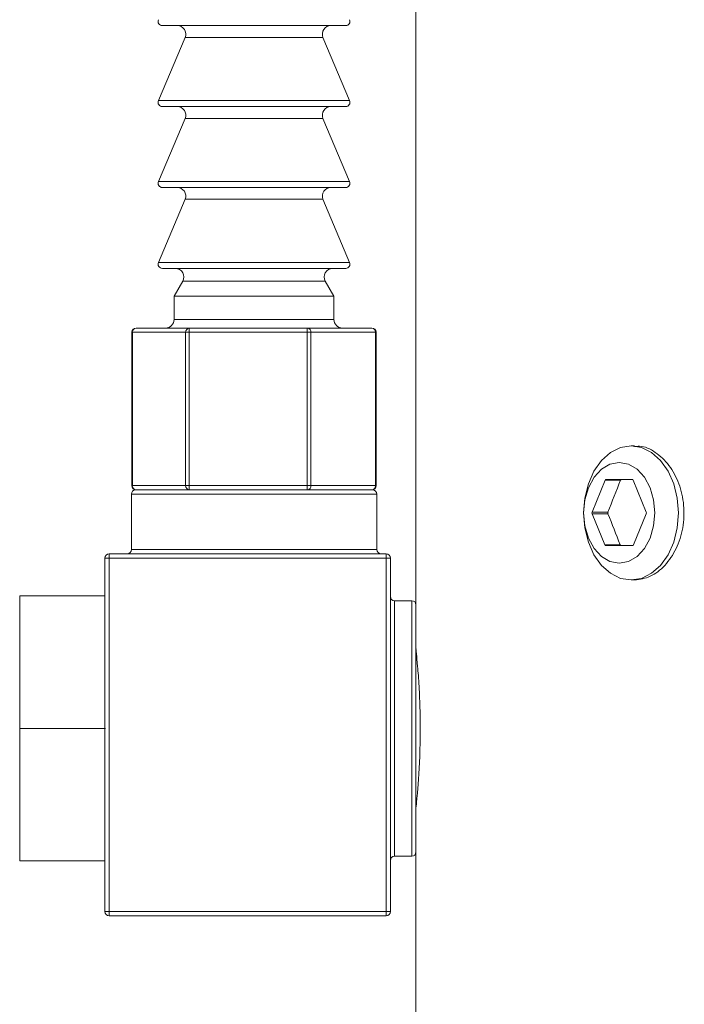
# Model space of a CAD drawing. Header units: inches. Extents: x 1.8 to 14.2, y 0.2 to 10.6.
# Tile 28 of 39: x 11.9 to 12.7, y 5.4 to 6.5. Entities that reach past the tile are written whole.
import ezdxf

# ---------------------------------------------------------------- set-up
doc = ezdxf.new("R2010")
doc.units = ezdxf.units.IN
doc.header["$MEASUREMENT"] = 0

msp = doc.modelspace()

# ---------------------------------------------------------------- linework, layer by layer
at = {"color": 7, "linetype": 'Continuous', "lineweight": 15}
for p, q in [((12.3819, 6.8152), (12.3819, 5.7802)), ((12.2995, 6.5122), (12.0843, 6.5122)), ((12.111, 6.4983), (12.0797, 6.4242)), ((12.3041, 6.4242), (12.2728, 6.4983)), ((12.2995, 6.4172), (12.0843, 6.4172)), ((12.111, 6.4033), (12.0797, 6.3292)), ((12.3041, 6.3292), (12.2728, 6.4033)), ((12.2995, 6.3222), (12.0843, 6.3222)), ((12.111, 6.3083), (12.0797, 6.2342)), ((12.3041, 6.2342), (12.2728, 6.3083)), ((12.2995, 6.2272), (12.0843, 6.2272)), ((12.1083, 6.2122), (12.0981, 6.1945)), ((12.2856, 6.1945), (12.2755, 6.2122)), ((12.0981, 6.1945), (12.0981, 6.1672)), ((12.2856, 6.1945), (12.0981, 6.1945)), ((12.2856, 6.1672), (12.2856, 6.1945)), ((12.0485, 6.1522), (12.0485, 5.9722)), ((12.1116, 6.1522), (12.0491, 6.1522)), ((12.0491, 6.1522), (12.0491, 5.9722)), ((12.0535, 6.1572), (12.1161, 6.1572)), ((12.1158, 6.1522), (12.1116, 6.1522)), ((12.1116, 5.9722), (12.1116, 6.1522)), ((12.2541, 6.1522), (12.1158, 6.1522)), ((12.1158, 6.1522), (12.1158, 5.9722)), ((12.1161, 6.1572), (12.2544, 6.1572)), ((12.2541, 5.9722), (12.2541, 6.1522)), ((12.2586, 6.1522), (12.2541, 6.1522)), ((12.2544, 6.1572), (12.3302, 6.1572)), ((12.2586, 6.1522), (12.2586, 5.9722)), ((12.3344, 6.1522), (12.2586, 6.1522)), ((12.3344, 5.9722), (12.3344, 6.1522)), ((12.3352, 5.9722), (12.3352, 6.1522)), ((12.6383, 6.019), (12.6343, 6.019)), ((12.6039, 5.9786), (12.5887, 5.9412)), ((12.622, 5.9786), (12.6039, 5.9786)), ((12.6357, 5.9796), (12.6051, 5.9796)), ((12.6521, 5.9412), (12.6369, 5.9786)), ((12.0491, 5.9722), (12.1116, 5.9722)), ((12.0529, 5.9672), (12.3309, 5.9672)), ((12.1158, 5.9722), (12.1116, 5.9722)), ((12.1158, 5.9722), (12.2541, 5.9722)), ((12.2586, 5.9722), (12.2541, 5.9722)), ((12.2586, 5.9722), (12.3344, 5.9722)), ((12.0479, 5.9622), (12.0479, 5.8972)), ((12.3359, 5.8972), (12.3359, 5.9622)), ((12.6073, 5.9412), (12.5887, 5.9412)), ((12.5887, 5.9392), (12.6035, 5.9028)), ((12.6073, 5.9392), (12.5887, 5.9392)), ((12.6373, 5.9028), (12.6521, 5.9392)), ((12.6216, 5.9028), (12.6035, 5.9028)), ((12.6047, 5.9018), (12.6361, 5.9018)), ((12.0169, 5.8872), (12.0219, 5.8872)), ((12.0169, 5.6898), (12.0169, 5.8872)), ((12.0219, 5.8922), (12.3469, 5.8922)), ((12.0219, 5.8872), (12.0219, 5.8922)), ((12.0219, 5.8872), (12.0219, 5.4722)), ((12.3469, 5.8872), (12.0219, 5.8872)), ((12.3469, 5.4722), (12.3469, 5.8872)), ((12.3469, 5.8872), (12.3519, 5.8872)), ((12.3519, 5.8872), (12.3519, 5.4722)), ((12.6343, 5.8615), (12.6382, 5.8615)), ((11.9169, 5.6872), (11.9169, 5.8427)), ((11.9169, 5.8427), (12.0169, 5.8427)), ((12.3769, 5.8372), (12.3569, 5.8372)), ((12.382, 5.7802), (12.3819, 5.7802)), ((11.9169, 5.5317), (11.9169, 5.6872)), ((11.9169, 5.6872), (12.0171, 5.6872)), ((12.0169, 5.4722), (12.0169, 5.6847)), ((12.3819, 5.5954), (12.3819, 4.8152)), ((12.3569, 5.5372), (12.3769, 5.5372)), ((11.9169, 5.5317), (12.0169, 5.5317)), ((12.0169, 5.4722), (12.0219, 5.4722)), ((12.0219, 5.4672), (12.0219, 5.4722)), ((12.0219, 5.4722), (12.3469, 5.4722)), ((12.3469, 5.4672), (12.0219, 5.4672)), ((12.3469, 5.4722), (12.3519, 5.4722))]:
    msp.add_line(p, q, dxfattribs=at)
at = {"color": 1, "linetype": 'Continuous', "lineweight": 15}
for p, q in [((12.2728, 6.4983), (12.111, 6.4983)), ((12.0797, 6.4242), (12.1305, 6.4242)), ((12.1305, 6.4242), (12.3041, 6.4242)), ((12.2728, 6.4033), (12.111, 6.4033)), ((12.0797, 6.3292), (12.1305, 6.3292)), ((12.1305, 6.3292), (12.3041, 6.3292)), ((12.2728, 6.3083), (12.111, 6.3083)), ((12.0797, 6.2342), (12.1305, 6.2342)), ((12.1305, 6.2342), (12.3041, 6.2342)), ((12.2755, 6.2122), (12.1083, 6.2122)), ((12.0981, 6.1672), (12.1406, 6.1672)), ((12.1406, 6.1672), (12.2856, 6.1672)), ((12.0491, 6.1522), (12.0485, 6.1522)), ((12.3352, 6.1522), (12.3344, 6.1522)), ((12.0491, 5.9722), (12.0485, 5.9722)), ((12.3352, 5.9722), (12.3344, 5.9722)), ((12.3359, 5.9622), (12.0479, 5.9622)), ((12.0479, 5.8972), (12.3359, 5.8972))]:
    msp.add_line(p, q, dxfattribs=at)
at = {"color": 7, "linetype": 'Continuous', "lineweight": 15, "flags": 128}
for points in [[(12.6343, 6.019), (12.6467, 6.017), (12.6585, 6.0112), (12.669, 6.0018), (12.6778, 5.9893), (12.6845, 5.9744), (12.6886, 5.9577), (12.69, 5.9402), (12.6886, 5.9227), (12.6845, 5.906), (12.6778, 5.8911), (12.669, 5.8786), (12.6585, 5.8693), (12.6467, 5.8634), (12.6343, 5.8615), (12.6219, 5.8634), (12.6102, 5.8693), (12.5996, 5.8786), (12.5908, 5.8911), (12.5842, 5.906), (12.58, 5.9227), (12.5786, 5.9402), (12.58, 5.9577), (12.5842, 5.9744), (12.5908, 5.9893), (12.5996, 6.0018), (12.6102, 6.0112), (12.6219, 6.017), (12.6343, 6.019)], [(12.6204, 5.9993), (12.6096, 5.9973), (12.5995, 5.9914), (12.5909, 5.982), (12.5842, 5.9697), (12.5801, 5.9555), (12.5786, 5.9402), (12.5801, 5.9249), (12.5842, 5.9107), (12.5909, 5.8985), (12.5995, 5.8891), (12.6096, 5.8832), (12.6204, 5.8812), (12.6312, 5.8832), (12.6413, 5.8891), (12.6499, 5.8985), (12.6566, 5.9107), (12.6607, 5.9249), (12.6622, 5.9402), (12.6607, 5.9555), (12.6566, 5.9697), (12.6499, 5.982), (12.6413, 5.9914), (12.6312, 5.9973), (12.6204, 5.9993)], [(12.3469, 5.8922), (12.3469, 5.8921), (12.3469, 5.8918), (12.3469, 5.8914), (12.3469, 5.8907), (12.3469, 5.89), (12.3469, 5.8891), (12.3469, 5.8882), (12.3469, 5.8872)], [(12.3819, 5.8322), (12.3819, 5.8321), (12.3819, 5.8293), (12.3819, 5.8228), (12.3819, 5.8128), (12.3819, 5.7995), (12.3819, 5.7834), (12.3819, 5.7647), (12.3819, 5.744), (12.3819, 5.7219), (12.3819, 5.6989), (12.3819, 5.6755), (12.3819, 5.6525), (12.3819, 5.6304), (12.3819, 5.6097), (12.3819, 5.5911), (12.3819, 5.5749), (12.3819, 5.5616), (12.3819, 5.5516), (12.3819, 5.5451), (12.3819, 5.5423), (12.3819, 5.5422)], [(12.3469, 5.4722), (12.3469, 5.4712), (12.3469, 5.4703), (12.3469, 5.4694), (12.3469, 5.4687), (12.3469, 5.4681), (12.3469, 5.4676), (12.3469, 5.4673), (12.3469, 5.4672)]]:
    msp.add_lwpolyline(points, dxfattribs=at)
at = {"color": 1, "linetype": 'Continuous', "lineweight": 15, "flags": 128}
for points in [[(12.3569, 5.8372), (12.3569, 5.8371), (12.3569, 5.8342), (12.3569, 5.8275), (12.3569, 5.8171), (12.3569, 5.8034), (12.3569, 5.7867), (12.3569, 5.7674), (12.3569, 5.746), (12.3569, 5.7231), (12.3569, 5.6993), (12.3569, 5.6751), (12.3569, 5.6513), (12.3569, 5.6284), (12.3569, 5.607), (12.3569, 5.5877), (12.3569, 5.571), (12.3569, 5.5573), (12.3569, 5.547), (12.3569, 5.5402), (12.3569, 5.5373), (12.3569, 5.5372)], [(12.3769, 5.5372), (12.3769, 5.5373), (12.3769, 5.5402), (12.3769, 5.547), (12.3769, 5.5573), (12.3769, 5.571), (12.3769, 5.5877), (12.3769, 5.607), (12.3769, 5.6284), (12.3769, 5.6513), (12.3769, 5.6751), (12.3769, 5.6993), (12.3769, 5.7231), (12.3769, 5.746), (12.3769, 5.7674), (12.3769, 5.7867), (12.3769, 5.8034), (12.3769, 5.8171), (12.3769, 5.8275), (12.3769, 5.8342), (12.3769, 5.8371), (12.3769, 5.8372)]]:
    msp.add_lwpolyline(points, dxfattribs=at)
at = {"color": 7, "linetype": 'Continuous', "lineweight": 15}
for centre, radius, start, end in [((12.0843, 6.5172), 0.005, 157.0723, 270), ((12.2995, 6.5172), 0.005, 270, 22.9277), ((12.1018, 6.5022), 0.01, 337.0723, 90), ((12.282, 6.5022), 0.01, 90, 202.9277), ((12.0843, 6.4222), 0.005, 157.0723, 270), ((12.1018, 6.4072), 0.01, 337.0723, 90), ((12.282, 6.4072), 0.01, 90, 202.9277), ((12.2995, 6.4222), 0.005, 270, 22.9277), ((12.0843, 6.3272), 0.005, 157.0723, 270), ((12.1018, 6.3122), 0.01, 337.0723, 90), ((12.282, 6.3122), 0.01, 90, 202.9277), ((12.2995, 6.3272), 0.005, 270, 22.9277), ((12.0843, 6.2322), 0.005, 157.0723, 270), ((12.2995, 6.2322), 0.005, 270, 22.9277), ((12.0996, 6.2172), 0.01, 330.1419, 90), ((12.2842, 6.2172), 0.01, 90, 209.8581), ((12.0881, 6.1672), 0.01, 270, 0), ((12.2956, 6.1672), 0.01, 180, 270), ((12.0535, 6.1522), 0.005, 90, 180), ((12.0538, 6.1525), 0.00475, 93.4398, 183.0692), ((12.1164, 6.1525), 0.00475, 93.4391, 183.0692), ((12.1386, 6.1535), 0.0228, 170.5286, 183.1305), ((12.2769, 6.1535), 0.0228, 170.5287, 183.1328), ((12.254, 6.1526), 0.00465, 355.3816, 84.4785), ((12.3302, 6.1522), 0.005, 0, 90), ((12.3298, 6.1526), 0.00465, 355.3813, 84.4782), ((12.6053, 5.9782), 0.0014, 95.3958, 163.0682), ((12.6355, 5.9782), 0.0014, 16.9318, 84.6042), ((12.0529, 5.9622), 0.005, 90, 180), ((12.0535, 5.9722), 0.005, 180, 270), ((12.0538, 5.972), 0.00475, 176.9292, 266.5601), ((12.1164, 5.972), 0.00475, 176.9292, 266.5608), ((12.1386, 5.971), 0.0228, 176.8693, 189.4713), ((12.2769, 5.971), 0.0228, 176.867, 189.4713), ((12.254, 5.9718), 0.00465, 275.5215, 4.6199), ((12.3302, 5.9722), 0.005, 270, 0), ((12.3298, 5.9718), 0.00465, 275.5219, 4.6203), ((12.3309, 5.9622), 0.005, 0, 90), ((12.5911, 5.9402), 0.00268, 158.4189, 201.5811), ((12.6497, 5.9402), 0.00268, 338.4189, 21.5811), ((12.0429, 5.8972), 0.005, 270, 0), ((12.3409, 5.8972), 0.005, 180, 270), ((12.6049, 5.9032), 0.0014, 196.924, 264.612), ((12.6359, 5.9032), 0.0014, 275.388, 343.076), ((12.0219, 5.8872), 0.005, 90, 180), ((12.3469, 5.8872), 0.005, 0, 90), ((12.3569, 5.8422), 0.005, 180, 270), ((12.3769, 5.8322), 0.005, 0, 90), ((12.3569, 5.5322), 0.005, 90, 180), ((12.3769, 5.5422), 0.005, 270, 360), ((12.0219, 5.4722), 0.005, 180, 270), ((12.3469, 5.4722), 0.005, 270, 0)]:
    msp.add_arc(centre, radius, start, end, dxfattribs=at)
for centre, major_axis, ratio, start_param, end_param in [((13.2569, 6.019), (0.7098, 1.496), 0.341999, 1.758302, 1.783), ((13.2569, 5.8615), (-0.7098, 1.496), 0.341999, 1.358593, 1.382641), ((12.0219, 5.6898), (0, 0.00866), 0.57735, 1.570796, 1.871002), ((12.0219, 5.6847), (0, 0.00866), 0.57735, 1.270591, 1.570796)]:
    msp.add_ellipse(centre, major_axis=major_axis, ratio=ratio, start_param=start_param, end_param=end_param, dxfattribs=at)
for points, knots in [([(12.6382, 5.8615), (12.6445, 5.8623), (12.6571, 5.8641), (12.6746, 5.8776), (12.6881, 5.8975), (12.696, 5.9224), (12.6972, 5.9493), (12.6914, 5.9751), (12.6795, 5.9971), (12.6632, 6.0122), (12.6485, 6.0194), (12.6403, 6.0182), (12.6383, 6.018)], [0, 0, 0, 0, 0.107101, 0.214191, 0.321552, 0.429093, 0.536339, 0.643275, 0.750369, 0.857843, 0.965327, 1, 1, 1, 1]), ([(12.622, 5.9786), (12.6221, 5.9788), (12.6222, 5.979), (12.6223, 5.9791), (12.6224, 5.9792), (12.6225, 5.9794), (12.6227, 5.9794), (12.6228, 5.9795), (12.623, 5.9796), (12.6231, 5.9796)], [0, 0, 0, 0, 0.00001679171, 0.00001679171, 0.00001679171, 0.00003358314, 0.00003358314, 0.00003358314, 0.0000521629, 0.0000521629, 0.0000521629, 0.0000521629]), ([(12.6073, 5.9392), (12.6072, 5.9394), (12.6072, 5.9396), (12.6071, 5.9398), (12.6071, 5.9401), (12.6071, 5.9403), (12.6071, 5.9405), (12.6072, 5.9407), (12.6072, 5.941), (12.6073, 5.9412)], [0, 0, 0, 0, 0.00001677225, 0.00001677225, 0.00001677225, 0.00003354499, 0.00003354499, 0.00003354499, 0.00005215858, 0.00005215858, 0.00005215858, 0.00005215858]), ([(12.6228, 5.9018), (12.6226, 5.9018), (12.6225, 5.9019), (12.6223, 5.9019), (12.6222, 5.902), (12.622, 5.9021), (12.6219, 5.9023), (12.6218, 5.9024), (12.6217, 5.9026), (12.6216, 5.9028)], [0, 0, 0, 0, 0.00001679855, 0.00001679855, 0.00001679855, 0.00003359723, 0.00003359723, 0.00003359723, 0.0000521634, 0.0000521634, 0.0000521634, 0.0000521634]), ([(12.382, 5.7802), (12.382, 5.7802), (12.3818, 5.7819), (12.3824, 5.7758), (12.3838, 5.7615), (12.3856, 5.7375), (12.3867, 5.7115), (12.3869, 5.6941), (12.3869, 5.6872)], [0, 0, 0, 0, 0.001215, 0.214803, 0.428361, 0.642952, 0.858047, 1, 1, 1, 1]), ([(12.3869, 5.6872), (12.3868, 5.6768), (12.3866, 5.656), (12.385, 5.6281), (12.3833, 5.6072), (12.3821, 5.5953), (12.3821, 5.5954), (12.3821, 5.5954)], [0, 0, 0, 0, 0.214012, 0.427994, 0.642738, 0.857984, 1, 1, 1, 1])]:
    msp.add_open_spline(points, degree=3, knots=knots, dxfattribs=at)

doc.saveas('drawing.dxf')
